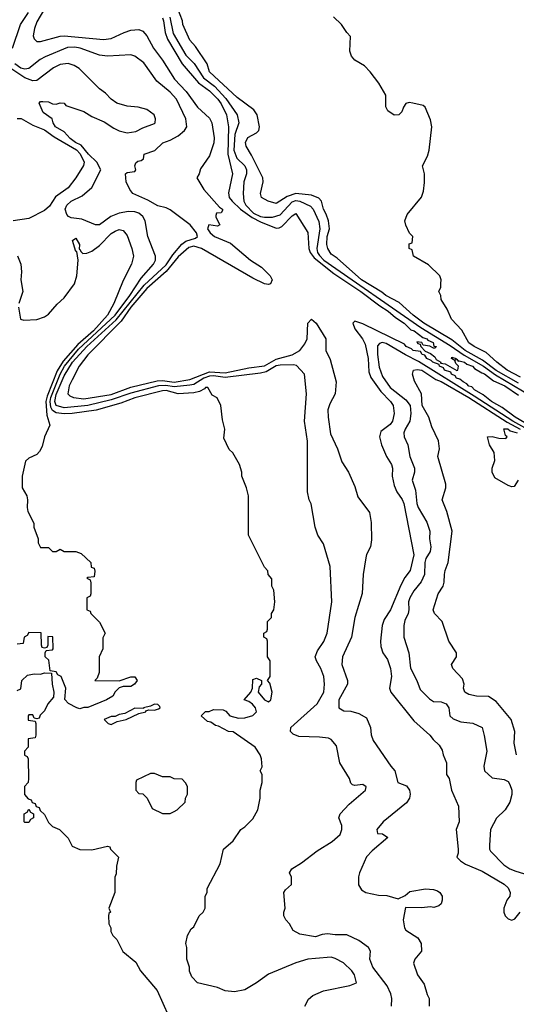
# Model space of a CAD drawing. Header units: inches. Extents: x 2348352 to 2479776, y 460422 to 613655.
# Tile 224 of 256: x 2352644 to 2355172, y 562340 to 567355. Entities that reach past the tile are written whole.
import ezdxf

# ---------------------------------------------------------------- set-up
doc = ezdxf.new("R2010")
doc.units = ezdxf.units.IN
doc.header["$MEASUREMENT"] = 0
doc.layers.add('C3556', color=7, linetype='Continuous')

msp = doc.modelspace()

# ---------------------------------------------------------------- linework, layer by layer
at = {"layer": 'C3556', "color": 4}
for points, elevation in [([(2352769.6, 567410), (2352730, 567344.7), (2352718.4, 567310), (2352712.7, 567272.7), (2352717, 567257), (2352730, 567243.7), (2352750, 567244.5), (2352848.8, 567271.2), (2352870, 567272.6), (2353070, 567253.3), (2353110, 567259.6), (2353174.8, 567290), (2353210, 567301.3), (2353250, 567305.1), (2353270, 567297), (2353290, 567272.3), (2353324.7, 567210), (2353370, 567149.6), (2353431.4, 567051.4), (2353491.1, 566990), (2353548.7, 566908.7), (2353610, 566853.6), (2353621.7, 566830), (2353634.1, 566754.1), (2353632.1, 566727.9), (2353610, 566662), (2353564, 566596), (2353558, 566570), (2353546, 566550), (2353580.9, 566490), (2353660.4, 566400.4), (2353676, 566390), (2353676.5, 566383.5), (2353668.7, 566371.3), (2353646, 566370), (2353642, 566358), (2353642, 566350), (2353662, 566310), (2353650, 566302.8), (2353606, 566310), (2353599.3, 566290), (2353612.7, 566270), (2353636, 566250), (2353716.3, 566216.3), (2353818, 566130), (2353874.6, 566094.6), (2353919.6, 566050), (2353929.5, 566030), (2353921.2, 566010), (2353910, 566006.5), (2353890, 566009.2), (2353830, 566038.8), (2353570, 566190.2), (2353530, 566201.8), (2353504.7, 566195.3), (2353450, 566147.1), (2353390, 566071.8), (2353290, 565985.8), (2353209.9, 565890), (2353159.7, 565820.3), (2352990, 565648.4), (2352946.3, 565590), (2352910, 565521), (2352895.1, 565490), (2352889.3, 565450), (2352899.3, 565439.3), (2352918, 565430), (2352970, 565423.1), (2353110, 565446.8), (2353210, 565483.7), (2353343.6, 565516.4), (2353370, 565517.5), (2353430, 565509.3), (2353510, 565521.7), (2353610, 565560.6), (2353690, 565556.9), (2353810, 565581.8), (2353890, 565591.3), (2353950, 565626.4), (2354030, 565648.1), (2354069.1, 565670.9), (2354096.1, 565703.9), (2354106.5, 565730), (2354111, 565810), (2354130, 565829), (2354153.2, 565810), (2354202.7, 565730), (2354202.7, 565670), (2354223.7, 565623.7), (2354255.1, 565510), (2354249.4, 565450), (2354221.8, 565398.2), (2354212.9, 565367.1), (2354213.8, 565330), (2354225.7, 565245.7), (2354262, 565170), (2354283.6, 565103.6), (2354317.2, 565050), (2354350, 564978), (2354364.8, 564924.8), (2354424.7, 564844.7), (2354433.2, 564793.2), (2354434.8, 564705.2), (2354429.2, 564670), (2354409.4, 564630.6), (2354406.3, 564613.7), (2354392.7, 564530), (2354386.8, 564433.2), (2354349.5, 564310), (2354332.7, 564210), (2354286.6, 564110), (2354284.5, 564070), (2354313.2, 563990), (2354313.2, 563970), (2354269.3, 563890), (2354268.7, 563850), (2354294, 563834), (2354330, 563832.3), (2354370, 563821.2), (2354410, 563799), (2354429.2, 563750), (2354432.5, 563712.5), (2354444.1, 563684.1), (2354532.9, 563552.9), (2354554, 563530), (2354568.7, 563470), (2354612.3, 563452.3), (2354627.6, 563430), (2354631.1, 563410), (2354627.6, 563390), (2354613.1, 563366.9), (2354494, 563270), (2354462, 563230), (2354466, 563210), (2354490, 563208), (2354518, 563190), (2354438.6, 563121.4), (2354409.5, 563090.5), (2354374, 563010), (2354368.7, 562990), (2354368.9, 562948.9), (2354383.1, 562923.1), (2354406, 562910), (2354470, 562895.3), (2354513.6, 562893.6), (2354570, 562878), (2354605.4, 562894.6), (2354630, 562914), (2354710, 562929), (2354750, 562925.2), (2354770, 562917.2), (2354782, 562910), (2354795.3, 562890), (2354795.3, 562870), (2354788.9, 562851.1), (2354778, 562842), (2354752.7, 562832.7), (2354736, 562836), (2354690, 562831.3), (2354607.3, 562832.7), (2354595.3, 562770), (2354602, 562730), (2354610, 562718), (2354670, 562678), (2354688, 562650), (2354688.7, 562610), (2354655.3, 562570), (2354649.3, 562549.3), (2354668.7, 562490), (2354703.1, 562443.1), (2354718, 562390), (2354728, 562370), (2354728, 562330)], 84), ([(2355183.4, 565503.4), (2355070, 565568.1), (2355000, 565620), (2354911, 565670), (2354843.9, 565723.9), (2354702, 565810), (2354647.1, 565850), (2354575.2, 565915.2), (2354507.3, 565950), (2354487.1, 565967.1), (2354384.2, 566030), (2354259.7, 566139.7), (2354230, 566160.9), (2354212, 566190), (2354206.6, 566210), (2354208.5, 566250), (2354220.5, 566290), (2354216.3, 566330), (2354204.6, 566364.6), (2354189.7, 566390), (2354180.9, 566430), (2354166.3, 566446.3), (2354130, 566460.7), (2354050, 566469.8), (2354005.1, 566454.9), (2353950, 566419), (2353908, 566430), (2353875.3, 566450), (2353869.4, 566470), (2353884, 566530), (2353881.2, 566550), (2353824.4, 566664.4), (2353796, 566710), (2353793.2, 566730), (2353805.8, 566754.2), (2353850, 566778.8), (2353861.2, 566790), (2353865.2, 566810), (2353853.2, 566870), (2353835.6, 566895.6), (2353750, 566958), (2353609.6, 567090), (2353597.2, 567130), (2353538.6, 567218.6), (2353509.4, 567250), (2353474, 567330), (2353473.2, 567350), (2353449.5, 567410)], 68), ([(2352607, 567210), (2352648.3, 567330), (2352688.1, 567391.9)], 88), ([(2353370, 567364.5), (2353376.1, 567350), (2353384.5, 567290), (2353396.4, 567256.4), (2353470, 567129.6), (2353553.4, 567033.4), (2353610, 566993.5), (2353653.1, 566950), (2353670, 566925.6), (2353696.1, 566870), (2353707.1, 566810), (2353704.1, 566670), (2353727.1, 566570), (2353707, 566473), (2353709.8, 566450), (2353725, 566430), (2353768.2, 566390), (2353827.9, 566347.9), (2353870, 566325), (2353950, 566293.7), (2353965.3, 566294.7), (2353978, 566302), (2354030, 566356), (2354050, 566368.7), (2354111.3, 566271.3), (2354115.3, 566190), (2354123.1, 566170), (2354142.6, 566142.6), (2354242.9, 566062.9), (2354380.4, 565970), (2354476.8, 565896.8), (2354519.7, 565870), (2354557.4, 565837.4), (2354600.9, 565810), (2354635.6, 565775.6), (2354652.3, 565770), (2354695.6, 565735.6), (2354717.2, 565730), (2354722, 565722), (2354748.7, 565710), (2354752.7, 565692.7), (2354766, 565690), (2354758, 565682), (2354750, 565682), (2354732, 565692), (2354698, 565698), (2354691.1, 565711.1), (2354666, 565714), (2354670, 565706), (2354682, 565702), (2354686, 565690), (2354707.3, 565667.3), (2354735.3, 565655.3), (2354757.2, 565637.2), (2354764, 565624), (2354788, 565610), (2354786, 565606), (2354810, 565602), (2354868.7, 565568.7), (2354874, 565570), (2354878, 565590), (2354864.7, 565604.7), (2354859.6, 565619.6), (2354842, 565630), (2354843.6, 565636.4), (2354866, 565630), (2354862, 565622), (2354870, 565626), (2354875.3, 565615.3), (2354882, 565618), (2354908.7, 565611.3), (2354920.4, 565600.4), (2354949, 565590), (2354958.7, 565578.7), (2354995.8, 565555.8), (2355010, 565552), (2355056.3, 565516.3), (2355113.3, 565490), (2355182.8, 565442.8)], 76), ([(2353407.8, 567367.8), (2353425, 567285), (2353490, 567175.1), (2353531.9, 567131.9), (2353578.7, 567058.7), (2353635.7, 567015.7), (2353693.6, 566953.6), (2353751.6, 566870), (2353758.7, 566830), (2353738.2, 566770), (2353734, 566690), (2353749.8, 566649.8), (2353789.5, 566610), (2353798.7, 566590), (2353798.4, 566570), (2353784.5, 566530), (2353780.9, 566470), (2353784.5, 566430), (2353794.7, 566410), (2353834.3, 566370), (2353870, 566353.3), (2353890.2, 566349.8), (2353930, 566349.8), (2353970, 566361.4), (2354030, 566427.7), (2354050, 566434.6), (2354070.5, 566430.5), (2354124.5, 566404.5), (2354138.3, 566390), (2354167.3, 566327.3), (2354172, 566290), (2354156.4, 566190), (2354160.3, 566170), (2354170, 566153.3), (2354192.1, 566130), (2354686.7, 565786.7), (2354835.9, 565695.9), (2354906.8, 565646.8), (2355004.5, 565590), (2355066.3, 565546.3), (2355250, 565437.8)], 72), ([(2355194, 565534), (2355125.6, 565570), (2355072.3, 565610), (2355019.4, 565659.4), (2354957.2, 565690), (2354930, 565709.6), (2354894.3, 565774.3), (2354842.7, 565830), (2354820.2, 565880.2), (2354788.7, 565930), (2354788, 565950), (2354778, 565970), (2354787.3, 565992.7), (2354788.4, 566011.6), (2354788.7, 566030), (2354782, 566050), (2354725.6, 566105.6), (2354648, 566150), (2354642, 566182), (2354626, 566190), (2354627.3, 566212.7), (2354642, 566218), (2354646, 566250), (2354628, 566268), (2354608.9, 566308.9), (2354604, 566330), (2354616.5, 566363.5), (2354689.4, 566450.6), (2354698.9, 566481.1), (2354705.2, 566525.2), (2354705.2, 566570), (2354695.3, 566610), (2354720.2, 566659.8), (2354729, 566690), (2354741.2, 566810), (2354734.6, 566845.4), (2354708, 566910), (2354697.2, 566917.2), (2354646, 566930), (2354626.8, 566933.2), (2354610, 566928), (2354598, 566910), (2354590, 566886), (2354574, 566870), (2354550, 566869), (2354518, 566890), (2354508.4, 566911.6), (2354508, 566970), (2354472.5, 567032.5), (2354428.7, 567090), (2354399.3, 567119.3), (2354350, 567149.2), (2354333.2, 567170), (2354324.7, 567195.3), (2354328, 567270), (2354309.1, 567289.1), (2354282, 567330), (2354242, 567370)], 64), ([(2354537, 562330), (2354538.4, 562370), (2354533.4, 562393.4), (2354513.8, 562433.8), (2354440.9, 562530), (2354426.6, 562570), (2354429.2, 562610), (2354419, 562630), (2354370, 562665.2), (2354310, 562694), (2354250, 562694), (2354210, 562699.3), (2354184, 562696), (2354150, 562684), (2354070, 562698), (2354036.4, 562716.4), (2354018, 562750), (2353998, 562770), (2353988, 562790), (2353988, 562810), (2353995.3, 562830), (2353988.7, 562910), (2353996.4, 562923.6), (2354028, 562950), (2354027.3, 562987.3), (2354018, 563010), (2354028.7, 563030), (2354078.6, 563061.4), (2354157.5, 563122.5), (2354234, 563170), (2354275.1, 563204.9), (2354284, 563230), (2354284, 563250), (2354268.7, 563290), (2354275.3, 563310), (2354321.2, 563358.8), (2354404, 563430), (2354408, 563448), (2354390, 563459), (2354350, 563455.3), (2354338, 563458), (2354330, 563466), (2354322, 563490), (2354274, 563570), (2354256.5, 563656.5), (2354229.3, 563689.3), (2354215.1, 563695.1), (2354170, 563700.9), (2354064.5, 563704.5), (2354036.5, 563716.5), (2354022, 563730), (2354024, 563750), (2354158, 563870), (2354191.8, 563930), (2354196, 563970), (2354192.7, 564010), (2354177.2, 564050), (2354154, 564090), (2354148.7, 564110), (2354159, 564141), (2354192.1, 564187.9), (2354209, 564230), (2354233.2, 564390), (2354224, 564570), (2354190, 564686), (2354162, 564730), (2354148.7, 564770), (2354128.4, 564888.4), (2354118, 564910), (2354108.7, 564950), (2354108.9, 565208.9), (2354094, 565310), (2354104, 565450), (2354093.2, 565550), (2354053.2, 565593.2), (2354037, 565597), (2353970, 565595.4), (2353950, 565592), (2353898.9, 565561.1), (2353870, 565554.2), (2353690, 565532.9), (2353630, 565541.1), (2353610, 565539.6), (2353581.5, 565530), (2353530, 565497), (2353510, 565492.7), (2353430, 565484.5), (2353388.4, 565491.6), (2353349.6, 565490.4), (2353210, 565453.3), (2353110, 565418.6), (2352990, 565390.6), (2352870, 565378.6), (2352830, 565389.8), (2352823.2, 565410), (2352830, 565446.4), (2352870, 565541.7), (2352911.7, 565610), (2352985.4, 565690), (2353134.1, 565825.9), (2353276.7, 566003.3), (2353390, 566105.6), (2353423, 566157), (2353468.9, 566211.1), (2353490, 566226.9), (2353537.8, 566242.2), (2353549.4, 566250), (2353544.2, 566270), (2353511.5, 566310), (2353410, 566386), (2353390, 566396.3), (2353346.3, 566406.3), (2353296.6, 566436.6), (2353219, 566470), (2353204, 566490), (2353185.2, 566530), (2353182, 566570), (2353190, 566576), (2353230, 566582), (2353234, 566590), (2353229, 566611), (2353234.6, 566625.4), (2353245.2, 566634.8), (2353262, 566638), (2353274, 566646), (2353278, 566670), (2353331.5, 566688.5), (2353371.9, 566728.1), (2353410, 566742), (2353450, 566764), (2353482, 566790), (2353494, 566810), (2353489.3, 566850), (2353442, 566950), (2353410, 566986.6), (2353341.2, 567041.2), (2353274.8, 567134.8), (2353230, 567168.7), (2353210, 567175.3), (2353090, 567169.4), (2353050, 567174.5), (2352950.8, 567210.8), (2352924.8, 567215.2), (2352886.8, 567213.2), (2352773.9, 567166.1), (2352747.4, 567152.6), (2352690, 567106), (2352670, 567103.1), (2352650, 567107.3), (2352619.3, 567130)], 88), ([(2354095.1, 562330), (2354113.8, 562366.2), (2354135.3, 562384.7), (2354190, 562408), (2354324, 562436), (2354358, 562450), (2354348.7, 562490), (2354334, 562510), (2354291.9, 562551.9), (2354250, 562573.2), (2354230, 562579.3), (2354150, 562574), (2354110, 562569.5), (2354050, 562552), (2353910, 562492.7), (2353850, 562449), (2353790, 562413.2), (2353736.8, 562403.2), (2353690, 562409.4), (2353650, 562426), (2353549.3, 562449.3), (2353520.2, 562480.2), (2353508.9, 562508.9), (2353508.4, 562528.4), (2353495.3, 562570), (2353495.3, 562630), (2353488.7, 562650), (2353498, 562690), (2353516.4, 562723.6), (2353530, 562734), (2353558, 562790), (2353578, 562810), (2353588, 562830), (2353588, 562890), (2353598, 562910), (2353598, 562930), (2353664.7, 563055.3), (2353682, 563130), (2353730, 563172), (2353768.7, 563230), (2353790, 563244.7), (2353830, 563284.7), (2353855.3, 563330), (2353868.7, 563390), (2353868.7, 563430), (2353878, 563470), (2353878, 563510), (2353868.7, 563530), (2353878, 563550), (2353875.3, 563590), (2353868.7, 563610), (2353842, 563650), (2353730, 563728), (2353706, 563730), (2353656.4, 563756.4), (2353640.4, 563760.4), (2353616.4, 563776.4), (2353600.4, 563780.4), (2353568, 563810), (2353589.3, 563830.7), (2353608.7, 563831.3), (2353630, 563842), (2353679.6, 563839.6), (2353692.7, 563832.7), (2353714, 563810), (2353756.9, 563796.9), (2353790, 563798.8), (2353830, 563811), (2353849, 563830), (2353844, 563850), (2353829.3, 563869.3), (2353810, 563882), (2353786, 563890), (2353821.2, 563930), (2353829.2, 563950), (2353830, 563994), (2353850, 564002), (2353874, 563990), (2353874, 563970), (2353863.6, 563956.4), (2353858, 563930), (2353890, 563891), (2353910, 563881), (2353922, 563890), (2353929, 563930), (2353916.4, 563976.4), (2353906, 563990), (2353918, 564010), (2353918, 564090), (2353906, 564110), (2353906, 564190), (2353902, 564202), (2353886, 564210), (2353886, 564230), (2353902, 564238), (2353906, 564250), (2353906, 564290), (2353926, 564310), (2353926, 564330), (2353938, 564350), (2353942, 564390), (2353938, 564450), (2353928, 564470), (2353927.3, 564507.3), (2353908.4, 564528.4), (2353907.3, 564547.3), (2353890, 564566), (2353808.9, 564728.9), (2353808.7, 564930), (2353799, 564970), (2353775.3, 565030), (2353775.3, 565050), (2353762, 565090), (2353728.4, 565148.4), (2353710, 565166), (2353683.1, 565223.1), (2353688, 565270), (2353676.4, 565316.4), (2353668, 565390), (2353648.4, 565428.4), (2353623.1, 565443.1), (2353602, 565482), (2353590, 565482), (2353585.2, 565474.8), (2353558.4, 565461.6), (2353530, 565454.7), (2353450, 565449.6), (2353390, 565465.6), (2353370, 565464.5), (2353230, 565428.7), (2353157.8, 565402.2), (2353033.5, 565366.5), (2352911.3, 565348.7), (2352870, 565346.8), (2352830, 565352.4), (2352810, 565364.8), (2352801.8, 565381.8), (2352798.3, 565410), (2352802.2, 565430), (2352849.4, 565550), (2352871.8, 565590), (2352943.6, 565676.4), (2353130, 565850.2), (2353204.1, 565950), (2353262, 566038), (2353325.2, 566110), (2353335.3, 566130), (2353335.3, 566150), (2353296, 566250), (2353282, 566330), (2353270, 566352.7), (2353250, 566369.5), (2353230, 566375.6), (2353197.4, 566377.4), (2353150, 566369.7), (2353107.8, 566352.3), (2353049.5, 566309.5), (2353030, 566309.4), (2352959.3, 566339.3), (2352906, 566346), (2352892, 566352), (2352882.9, 566362.9), (2352875.1, 566390), (2352883.7, 566410), (2352905.2, 566430), (2352962, 566458), (2353010, 566501), (2353056.2, 566590), (2353036.9, 566630), (2352994, 566670), (2352956.2, 566716.2), (2352927.8, 566730), (2352900.5, 566750), (2352870, 566783.7), (2352826, 566810), (2352814, 566830), (2352808.7, 566850), (2352762.7, 566882.7), (2352742, 566930), (2352750, 566938), (2352761.2, 566938.8), (2352790, 566937.3), (2352810, 566926.8), (2352830, 566924.7), (2352849.1, 566930.9), (2352870, 566930.6), (2352878, 566918), (2352970, 566888.2), (2353010, 566862.4), (2353074.2, 566834.2), (2353122.2, 566802.2), (2353149.3, 566789.3), (2353190, 566778), (2353235.3, 566784.7), (2353270, 566804), (2353330, 566826.8), (2353334, 566830), (2353335.3, 566850), (2353328.7, 566870), (2353290, 566897.2), (2353246, 566910), (2353190, 566914), (2353138, 566930), (2353108.7, 566950), (2353080.2, 566980.2), (2353050, 567002), (2352946.3, 567106.3), (2352921.5, 567121.5), (2352890, 567132), (2352850, 567127), (2352814.8, 567110), (2352730, 567045.2), (2352710, 567042.9), (2352670, 567059.1), (2352603.7, 567103.7)], 92), ([(2352630, 566851.1), (2352651.8, 566851.8), (2352710, 566817.8), (2352770, 566794.8), (2352818.8, 566758.8), (2352932, 566692), (2352952, 566672), (2352971.3, 566630), (2352967.7, 566612.3), (2352929.6, 566550), (2352890, 566499.3), (2352826.6, 566453.4), (2352795.6, 566404.4), (2352770, 566382.4), (2352690, 566341.6), (2352610, 566331)], 96), ([(2352637.2, 565890), (2352648, 565830), (2352664.7, 565824.7), (2352731.3, 565828.7), (2352770, 565842), (2352790, 565855.3), (2352833.7, 565906.3), (2352870, 565939), (2352922.8, 566010), (2352934, 566050), (2352941, 566130), (2352934, 566174), (2352930, 566174), (2352912, 566230), (2352930, 566242), (2352948, 566210), (2352946, 566186), (2352950, 566186), (2352954, 566174), (2352964.7, 566164.7), (2352985.2, 566165.2), (2353010, 566176), (2353050, 566204.5), (2353110, 566266.6), (2353130, 566278), (2353150, 566286), (2353170, 566281.2), (2353190, 566255.3), (2353214, 566190), (2353223.6, 566150), (2353213.6, 566110), (2353170, 566026.8), (2353122.9, 565910), (2353090.9, 565850), (2353018.8, 565770), (2352940.2, 565699.8), (2352901.4, 565658.6), (2352864.9, 565615.1), (2352834, 565566), (2352782.6, 565437.4), (2352776.9, 565410), (2352780.9, 565340.9), (2352797, 565290), (2352769.6, 565230), (2352758.7, 565181.3), (2352744.5, 565155.5), (2352730, 565141), (2352690, 565121), (2352673.6, 565106.4), (2352655.3, 565030), (2352655.3, 564970), (2352679, 564930), (2352684, 564910), (2352681.2, 564870), (2352685.2, 564850), (2352715.3, 564790), (2352715.3, 564770), (2352738, 564710), (2352738, 564690), (2352750, 564666), (2352790, 564666), (2352810, 564646), (2352830, 564646), (2352850, 564658), (2352870, 564646), (2352930, 564646), (2352956.4, 564636.4), (2353006, 564590), (2353007.3, 564567.3), (2353022, 564562), (2353026, 564546), (2353022, 564518), (2352990, 564514), (2352986, 564510), (2353002, 564502), (2353006, 564486), (2353006, 564430), (2353002, 564418), (2352986, 564410), (2352986, 564350), (2353002, 564342), (2353006, 564330), (2353050, 564286), (2353078, 564230), (2353067.3, 564207.3), (2353066, 564150), (2353048, 564110), (2353048, 564030), (2353038, 564002), (2353026, 563990), (2353150, 563988), (2353210, 564008), (2353230, 564008), (2353242, 563990), (2353228, 563970), (2353210, 563958), (2353170, 563958), (2353150, 563952), (2353128.9, 563931.1), (2353118, 563910), (2353086, 563890), (2352990, 563851.3), (2352970, 563851.3), (2352950, 563844.7), (2352934, 563850), (2352891.6, 563871.6), (2352872.7, 563892.7), (2352878, 563950), (2352854, 564010), (2352838, 564018), (2352830, 564034), (2352798, 564038), (2352792, 564092), (2352774, 564110), (2352774, 564130), (2352778, 564142), (2352810, 564146), (2352814, 564150), (2352811.6, 564211.6), (2352787.3, 564212.7), (2352786, 564170), (2352782, 564158), (2352770, 564154), (2352758, 564158), (2352754, 564170), (2352752.7, 564232.7), (2352690, 564234), (2352682, 564218), (2352666, 564210), (2352662, 564178), (2352630, 564174)], 96), ([(2352632.9, 566152.9), (2352649.2, 566110), (2352653.2, 566070), (2352649, 566030), (2352659, 565970), (2352639, 565910)], 96), ([(2355244.1, 565284.2), (2355165.7, 565330), (2355099.3, 565379.3), (2355045.3, 565410), (2355003.7, 565443.7), (2354959.1, 565470), (2354944.9, 565484.9), (2354930, 565489.1), (2354920.4, 565500.4), (2354900.7, 565510), (2354884.6, 565524.6), (2354868, 565530), (2354861.4, 565541.4), (2354842.8, 565550), (2354839.1, 565559.1), (2354807.3, 565570), (2354801, 565581), (2354781, 565590), (2354778.8, 565598.8), (2354746.8, 565610), (2354739.3, 565619.3), (2354716, 565630), (2354705.8, 565645.8), (2354692, 565650), (2354684.7, 565664.7), (2354647.3, 565670), (2354639, 565679), (2354611, 565690), (2354602.4, 565702.4), (2354390, 565806.4), (2354350, 565819.1), (2354339.3, 565810), (2354350, 565780.9), (2354389.7, 565729.7), (2354402.2, 565702.3), (2354417.2, 565630), (2354421.8, 565561.8), (2354431.9, 565531.9), (2354481.8, 565461.8), (2354531.6, 565410), (2354544.5, 565390), (2354549.5, 565349.5), (2354542.4, 565310), (2354530, 565293), (2354483, 565257), (2354475.1, 565230), (2354486, 565190), (2354512, 565130), (2354537, 565090), (2354542, 565070), (2354539.6, 565030), (2354550, 564982), (2354563.7, 564950), (2354591, 564911), (2354599.6, 564890), (2354649.5, 564630), (2354631.6, 564550), (2354605.3, 564514.7), (2354584.7, 564475.3), (2354531.5, 564350), (2354500.1, 564299.9), (2354489.7, 564270), (2354480.5, 564190), (2354483, 564163), (2354492.3, 564130), (2354516.3, 564096.3), (2354532.3, 564050), (2354536.2, 564010), (2354526, 563950), (2354534, 563930), (2354650, 563784), (2354731.6, 563711.6), (2354748.1, 563688.1), (2354779.1, 563659.1), (2354794.5, 563634.5), (2354799.3, 563610), (2354816, 563570), (2354817.2, 563510), (2354829.5, 563489.5), (2354842.7, 563430), (2354877.2, 563350), (2354882, 563270), (2354866.6, 563230), (2354875.3, 563130), (2354875.3, 563110), (2354869, 563090), (2354888.7, 563070), (2354914.2, 563054.2), (2354998.8, 563018.8), (2355110, 562952.7), (2355130, 562934), (2355141.2, 562910), (2355139, 562890), (2355124, 562870), (2355109.2, 562830), (2355109.3, 562809.3), (2355115.3, 562790), (2355130, 562775.3), (2355150, 562768.7), (2355165.4, 562774.6), (2355192, 562810)], 76), ([(2355215.5, 565275.5), (2355153.7, 565310), (2354957.5, 565437.5), (2354673.3, 565613.3), (2354607.2, 565647.2), (2354510, 565705.5), (2354488.7, 565710), (2354474.9, 565705.1), (2354466, 565694), (2354466, 565650), (2354474.2, 565585.8), (2354490, 565538), (2354530, 565482), (2354610, 565418.7), (2354631.3, 565390), (2354635.1, 565350), (2354629.6, 565310.4), (2354606, 565270), (2354599, 565250), (2354601.2, 565230), (2354619, 565190), (2354629.2, 565130), (2354654.5, 565070), (2354654.5, 565050), (2354642.7, 565010), (2354658, 564958), (2354666, 564890), (2354672, 564870), (2354716.3, 564796.3), (2354731.5, 564750), (2354729.6, 564710), (2354737.4, 564670), (2354733.1, 564646.9), (2354711.6, 564610), (2354706.3, 564590), (2354705.1, 564530), (2354688, 564492), (2354650, 564446), (2354629.4, 564410), (2354623.7, 564390), (2354625.2, 564350), (2354621.2, 564330), (2354605.1, 564294.9), (2354599.3, 564270), (2354599, 564210), (2354625.2, 564130), (2354632.9, 564052.9), (2354665.2, 563990), (2354683.2, 563943.2), (2354730, 563895.3), (2354750, 563882), (2354790, 563881.2), (2354815.3, 563870), (2354829.2, 563850), (2354834, 563810), (2354850, 563794), (2354890, 563779), (2354950, 563772.7), (2354998, 563750), (2355009.2, 563709.2), (2355021.2, 563630), (2355006.3, 563553.7), (2355009.5, 563529.5), (2355050, 563494), (2355110, 563485.2), (2355130, 563474), (2355138.9, 563458.9), (2355149.3, 563430), (2355149.2, 563409.2), (2355139.3, 563370), (2355115.1, 563330), (2355071.8, 563288.2), (2355041.2, 563230), (2355035.3, 563150), (2355035.3, 563130), (2355040.2, 563120.2), (2355109.2, 563050), (2355139, 563030), (2355170, 563017.6), (2355270, 562987)], 72), ([(2355173.2, 563610), (2355161.2, 563670), (2355164, 563730), (2355146.6, 563790), (2355070, 563882), (2355030, 563908), (2354970, 563909.2), (2354930, 563917.2), (2354909.2, 563930), (2354902.7, 563950), (2354906, 563970), (2354897.5, 563997.5), (2354848.7, 564050), (2354842, 564070), (2354868, 564110), (2354868, 564130), (2354828, 564190), (2354794, 564290), (2354755.3, 564330), (2354749, 564350), (2354774, 564430), (2354799, 564470), (2354805.2, 564490), (2354806, 564530), (2354809.3, 564550), (2354826, 564590), (2354846, 564750), (2354818, 564850), (2354795.1, 564910), (2354812.7, 564970), (2354812.7, 564990), (2354773.2, 565130), (2354780.9, 565170), (2354776, 565210), (2354741.2, 565281.2), (2354726.6, 565330), (2354693.6, 565390), (2354689.5, 565449.5), (2354654.2, 565514.2), (2354644, 565550), (2354648.7, 565570), (2354666.6, 565573.4), (2354690.4, 565570), (2354762, 565522), (2354790, 565511.5), (2354930.4, 565430.4), (2355125.4, 565305.4), (2355192.5, 565270)], 68), ([(2355182, 565010), (2355162, 564978), (2355150, 564975.3), (2355130, 564982), (2355062, 565022), (2355049, 565050), (2355049.1, 565070.9), (2355062, 565110), (2355059, 565150), (2355035.3, 565190), (2355026, 565230), (2355048.4, 565231.6), (2355083.5, 565223.5), (2355118, 565222), (2355126, 565230), (2355116.4, 565236.4), (2355109.3, 565270.7), (2355129.7, 565270.3), (2355140.7, 565260.7), (2355176.3, 565250)], 64), ([(2352630, 563938), (2352650, 563946), (2352654, 563990), (2352683.6, 564016.4), (2352716.9, 564023.1), (2352750, 564022), (2352770, 564028), (2352806, 564026), (2352808, 563970), (2352818, 563930), (2352816.4, 563903.6), (2352786, 563870), (2352770, 563834), (2352747.3, 563812.7), (2352742, 563798), (2352730, 563794), (2352718, 563798), (2352710, 563814), (2352690, 563814), (2352686, 563810), (2352687.3, 563787.3), (2352722, 563782), (2352726, 563770), (2352726, 563710), (2352722, 563698), (2352687.3, 563692.7), (2352686, 563650), (2352668, 563630), (2352668.4, 563608.4), (2352682, 563602), (2352686, 563590), (2352688, 563490), (2352686, 563470), (2352668, 563450), (2352668.4, 563408.4), (2352687.3, 563387.3), (2352702, 563382), (2352707.3, 563367.3), (2352722, 563362), (2352727.3, 563347.3), (2352742, 563342), (2352747.3, 563327.3), (2352770, 563306), (2352790, 563266), (2352810, 563246), (2352846, 563230), (2352890, 563186), (2352910, 563146), (2352950, 563128), (2353010, 563126), (2353090, 563146), (2353102, 563142), (2353106, 563130), (2353146, 563090), (2353136.4, 563043.6), (2353134.6, 563005.4), (2353128.4, 562988.4), (2353128.7, 562910), (2353098, 562830), (2353106, 562810), (2353098, 562802), (2353095.3, 562790), (2353098, 562750), (2353108, 562730), (2353108, 562710), (2353118, 562690), (2353138, 562670), (2353168.9, 562608.9), (2353234.6, 562554.6), (2353258, 562510), (2353344, 562410), (2353401.5, 562281.5)], 96)]:
    msp.add_lwpolyline(points, dxfattribs=dict(at, elevation=elevation))
at = {"layer": 'C3556', "color": 4, "elevation": 96}
for points in [[(2353330, 563868), (2353310, 563858), (2353274, 563850), (2353274, 563846), (2353230, 563848), (2353179.6, 563820.4), (2353150, 563815.3), (2353130, 563806), (2353110, 563806), (2353074, 563790), (2353094, 563770), (2353110, 563764.7), (2353140.4, 563779.6), (2353186, 563790), (2353250, 563822), (2353286, 563830), (2353286, 563834), (2353300.4, 563839.6), (2353330, 563838), (2353350, 563844.7), (2353358, 563850), (2353356.4, 563856.4), (2353347.3, 563867.3)], [(2353330, 563515.3), (2353310, 563515.3), (2353238, 563482), (2353234, 563470), (2353234, 563430), (2353250, 563414), (2353270, 563412), (2353292, 563390), (2353318, 563338), (2353370, 563312), (2353410, 563312), (2353430, 563322), (2353446, 563330), (2353486, 563370), (2353488, 563390), (2353498, 563410), (2353498, 563450), (2353488.4, 563468.4), (2353470, 563486), (2353430, 563488), (2353410, 563498), (2353370, 563498)], [(2352670, 563266), (2352666, 563270), (2352666, 563310), (2352682, 563318), (2352690, 563334), (2352698, 563318), (2352714, 563310), (2352714, 563290), (2352698, 563282), (2352690, 563266)]]:
    msp.add_lwpolyline(points, close=True, dxfattribs=at)

doc.saveas('drawing.dxf')
